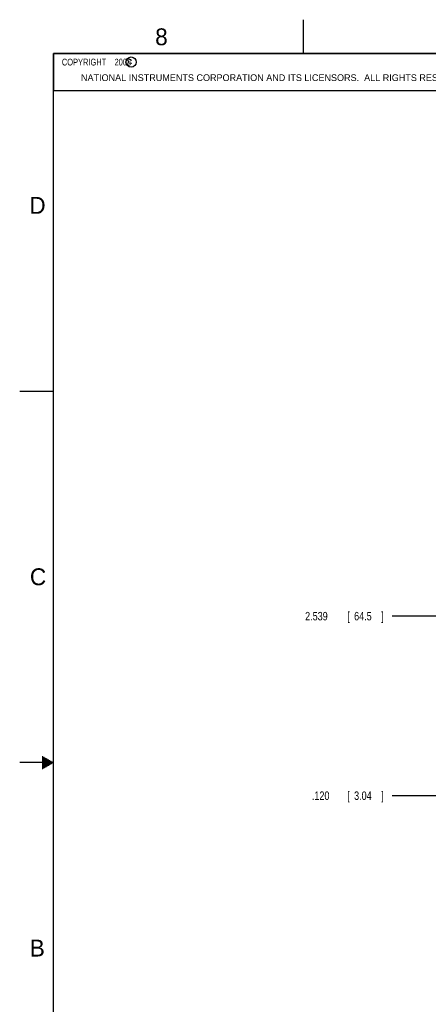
# Model space of a CAD drawing. Header units: inches. Extents: x 0 to 34, y 0 to 22.
# Tile 6 of 22: x 0 to 6, y 7.4 to 22. Entities that reach past the tile are written whole.
import ezdxf

# ---------------------------------------------------------------- set-up
doc = ezdxf.new("R2010")
doc.units = ezdxf.units.IN
doc.header["$LTSCALE"] = 1.87
doc.header["$MEASUREMENT"] = 0
doc.layers.get('0').update_dxf_attribs({"linetype": 'CONTINUOUS'})
doc.layers.add('DIMENSIONS', color=7, linetype='CONTINUOUS')
doc.styles.get("Standard").update_dxf_attribs({"font": 'txt', "width": 0.8})
doc.dimstyles.new('DIMSTYLE_2', dxfattribs={"dimtxt": 0.125, "dimasz": 0.1875, "dimexe": 0.18, "dimexo": 0.0625, "dimgap": 0.09, "dimtad": 0, "dimtih": 1, "dimtoh": 1, "dimdec": 3, "dimzin": 4, "dimdsep": 46, "dimtxsty": 'STANDARD', "dimblk": '_FILLED', "dimblk1": '_FILLED', "dimblk2": '_FILLED', "dimcen": 0.09, "dimadec": 0, "dimazin": 0, "dimtp": 0.01, "dimtm": 0.01, "dimtfac": 1, "dimtdec": 3, "dimtofl": 0, "dimtmove": 0, "dimatfit": 3, "dimldrblk": '_FILLED', "dimfxl": 1, "dimtolj": 1, "dimtzin": 4, "dimarcsym": 0})

# ---------------------------------------------------------------- blocks, each defined once
blk = doc.blocks.new('*D23')
at = {"layer": 'DIMENSIONS', "color": 2, "linetype": 'CONTINUOUS'}
blk.add_line((6.945, 10.507), (5.511, 10.507), dxfattribs=at)
at = {"layer": 'DIMENSIONS', "color": 2, "linetype": 'CONTINUOUS', "width": 0.8}
for s, p in [('.120', (4.324, 10.445)), ('[', (4.849, 10.445)), ('3.04', (4.949, 10.445)), (']', (5.349, 10.445))]:
    blk.add_text(s, height=0.125, dxfattribs=at).set_placement(p)
blk = doc.blocks.new('_FILLED')
at = {"color": 0, "linetype": 'BYBLOCK'}
blk.add_solid([(0, 0), (-1, 0.167), (-1, -0.167)], dxfattribs=at)
blk = doc.blocks.new('*D24')
at = {"layer": 'DIMENSIONS', "color": 2, "linetype": 'CONTINUOUS'}
blk.add_line((6.945, 13.166), (5.511, 13.166), dxfattribs=at)
at = {"layer": 'DIMENSIONS', "color": 2, "linetype": 'CONTINUOUS', "width": 0.8}
for s, p in [('2.539', (4.224, 13.104)), ('[', (4.849, 13.104)), ('64.5', (4.949, 13.104)), (']', (5.349, 13.104))]:
    blk.add_text(s, height=0.125, dxfattribs=at).set_placement(p)

msp = doc.modelspace()

# ---------------------------------------------------------------- linework, layer by layer
at = {"color": 2, "linetype": 'CONTINUOUS'}
for p, q in [((4.2, 21.5), (4.2, 22)), ((0.5, 21.5), (8.25, 21.5)), ((0.5, 21.5), (0.5, 20.9531)), ((0.5, 20.9531), (8.25, 20.9531)), ((0, 16.5), (0.5, 16.5)), ((0.3303, 11.09), (0.3441, 11.09)), ((0.5, 11), (0, 11)), ((0.3303, 11.08), (0.3614, 11.08)), ((0.3303, 11.07), (0.3788, 11.07)), ((0.3303, 11.06), (0.3961, 11.06)), ((0.3303, 11.05), (0.4134, 11.05)), ((0.3303, 11.04), (0.4307, 11.04)), ((0.3303, 11.03), (0.448, 11.03)), ((0.3303, 11.02), (0.4654, 11.02)), ((0.3303, 11.01), (0.4827, 11.01)), ((0.3303, 10.99), (0.4827, 10.99)), ((0.3303, 10.98), (0.4654, 10.98)), ((0.3303, 10.97), (0.448, 10.97)), ((0.3303, 10.96), (0.4307, 10.96)), ((0.3303, 10.95), (0.4134, 10.95)), ((0.3303, 10.94), (0.3961, 10.94)), ((0.3303, 10.93), (0.3788, 10.93)), ((0.3303, 10.92), (0.3614, 10.92)), ((0.3303, 10.91), (0.3441, 10.91))]:
    msp.add_line(p, q, dxfattribs=at)
at = {"color": 7, "linetype": 'CONTINUOUS', "const_width": 0.02}
for points in [[(0.5, 21.5), (0.5, 0.5)], [(33.5, 21.5), (0.5, 21.5)]]:
    msp.add_lwpolyline(points, dxfattribs=at)
at = {"color": 2, "linetype": 'CONTINUOUS'}
msp.add_circle((1.6484, 21.3727), 0.0754, dxfattribs=at)

# ---------------------------------------------------------------- texts
for s, height, p in [('8', 0.25, (2.0046, 21.6213)), ('c', 0.1, (1.599, 21.3388)), ('NATIONAL INSTRUMENTS CORPORATION AND ITS LICENSORS.  ALL RIGHTS RESERVED.', 0.1, (0.9071, 21.0911)), ('D', 0.25, (0.1424, 19.125)), ('C', 0.25, (0.1508, 13.6246)), ('B', 0.25, (0.1484, 8.1257))]:
    msp.add_text(s, height=height, dxfattribs=at).set_placement(p)
at = {"color": 2, "linetype": 'CONTINUOUS', "insert": (0.5625, 21.4219), "char_height": 0.1, "width": 1.52, "attachment_point": 1}
msp.add_mtext('  COPYRIGHT    2008', dxfattribs=at)

# ---------------------------------------------------------------- dimensions: what is measured, and where the dimension line sits
at = {"layer": 'DIMENSIONS', "color": 2, "linetype": 'CONTINUOUS'}
for feature_location, picture, middle in [((6.9446, 13.1661), '*D24', (4.8361, 13.1661)), ((6.9446, 10.5071), '*D23', (4.8861, 10.5071))]:
    dim = msp.add_ordinate_dim(feature_location=feature_location, offset=(-1.4335, 0), dtype=0, origin=(7.0071, 10.6267), dimstyle='DIMSTYLE_2', dxfattribs=at)
    dim.commit()
    dim.dimension.update_dxf_attribs({"geometry": picture, "text_midpoint": middle})

doc.saveas('drawing.dxf')
